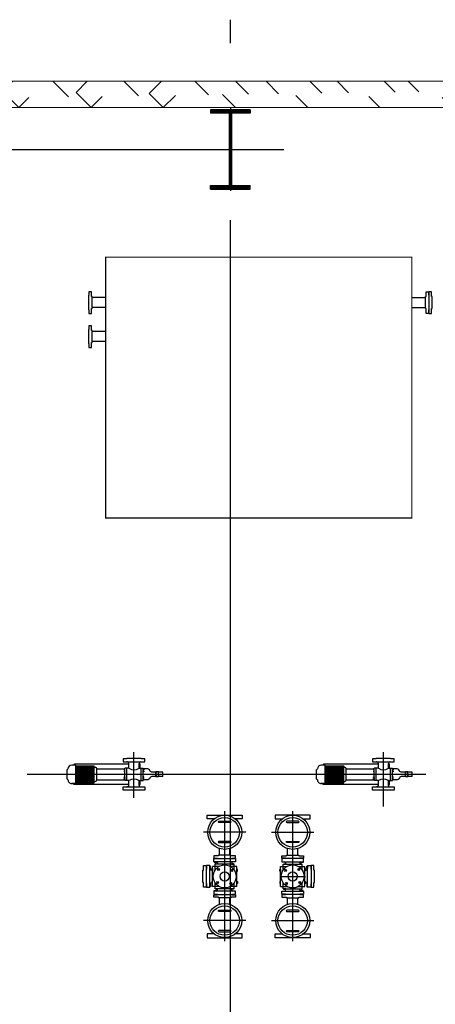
# Model space of a CAD drawing. Header units: inches. Extents: x -8998005 to 170525121, y -30058259 to 1575573.
# Tile 42 of 107: x -31603 to -27937, y 202979 to 211659. Entities that reach past the tile are written whole.
import ezdxf

# ---------------------------------------------------------------- set-up
doc = ezdxf.new("R2010")
doc.units = ezdxf.units.IN
doc.header["$LTSCALE"] = 5
doc.header["$MEASUREMENT"] = 0
doc.linetypes.add('CENTER2', pattern=[1.125, 0.75, -0.125, 0.125, -0.125])
for name, color, linetype in [('Aux_col', 1, 'Continuous'), ('B4CON', 5, 'Continuous'), ('CENTER', 8, 'Continuous'), ('EQP', 7, 'Continuous'), ('EQP0', 1, 'Continuous'), ('GRID', 1, 'CENTER2'), ('HATCH', 8, 'Continuous')]:
    doc.layers.add(name, color=color, linetype=linetype)
doc.layers.add('wall', color=11, linetype='Continuous', lineweight=18)

# ---------------------------------------------------------------- blocks, each defined once
blk = doc.blocks.new('A$C6C245FD4')
at = {"layer": 'Aux_col'}
h = blk.add_hatch(dxfattribs=at)
h.set_pattern_fill('ANSI31', color=256, scale=25, style=0)
h.set_pattern_definition([(45, (-182049.045715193, -28682.87679554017), (-2.209708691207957, 2.209708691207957), [])])
h.paths.add_polyline_path([(-22.00757244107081, 317.9999999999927), (-22.00757244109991, 349.9999999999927), (-197.0075724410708, 349.9999999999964), (-197.0075724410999, 317.9999999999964)])
h.paths.add_polyline_path([(152.9924275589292, 317.9999999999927), (152.9924275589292, 349.9999999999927), (-22.00757244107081, 349.9999999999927), (-22.00757244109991, 317.9999999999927)])
h.paths.add_polyline_path([(-22.00757244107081, -350.0000000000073), (-22.00757244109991, -318.0000000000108), (-197.0075724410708, -318.0000000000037), (-197.0075724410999, -350.0000000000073)])
h.paths.add_polyline_path([(152.9924275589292, -350), (152.9924275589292, -318.0000000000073), (-22.00757244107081, -318.0000000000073), (-22.00757244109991, -350.0000000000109)])
h.paths.add_polyline_path([(-22.00757244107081, -318.0000000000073), (-12.0075724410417, -318.0000000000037), (-12.00757244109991, 3.638e-12), (-22.00757244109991, 0)])
h.paths.add_polyline_path([(-32.00757244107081, -318.0000000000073), (-22.0075724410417, -318.0000000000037), (-22.00757244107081, 0), (-32.00757244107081, 0)])
h.paths.add_polyline_path([(-12.0075724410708, 317.9999999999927), (-22.0075724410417, 318), (-22.0075724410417, -3.638e-12), (-12.00757244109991, -7.276000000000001e-12)])
h.paths.add_polyline_path([(-32.0075724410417, -3.638e-12), (-22.00757244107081, 0), (-22.0075724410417, 317.9999999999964), (-32.0075724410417, 318)])
for p, q in [((152.9924275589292, 349.9999999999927), (-197.0075724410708, 349.9999999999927)), ((-197.0075724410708, 349.9999999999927), (-197.0075724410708, 317.9999999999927)), ((-22.00757244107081, -366.2037594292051), (-22.00757244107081, 366.2037594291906)), ((152.9924275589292, 349.9999999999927), (152.9924275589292, 317.9999999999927)), ((152.9924275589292, 317.9999999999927), (-197.0075724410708, 317.9999999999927)), ((-32.00757244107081, -318), (-32.00757244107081, 317.9999999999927)), ((-12.0075724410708, -318), (-12.0075724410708, 317.9999999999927)), ((0, 0), (-44.0151448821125, 0)), ((-197.0075724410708, -318.0000000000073), (152.9924275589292, -318.0000000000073)), ((-197.0075724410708, -350.0000000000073), (-197.0075724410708, -318.0000000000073)), ((152.9924275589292, -350.0000000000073), (152.9924275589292, -318.0000000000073)), ((-197.0075724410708, -350.0000000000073), (152.9924275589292, -350.0000000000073))]:
    blk.add_line(p, q, dxfattribs=at)
blk = doc.blocks.new('A$C393B500C')
at = {"layer": 'Aux_col', "rotation": 270}
blk.add_blockref('A$C6C245FD4', (0, -22.00757244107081), dxfattribs=at)
blk = doc.blocks.new('CLO - OUTSIDE')
at = {"layer": 'HATCH'}
h = blk.add_hatch(dxfattribs=at)
h.set_pattern_fill('ANSI32', color=256, scale=1200, style=0)
h.set_pattern_definition([(45, (1419471386.920258, 2000279962.707122), (-318.1980515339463, 318.1980515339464), []), (45, (1419471599.052292, 2000279962.707122), (-318.1980515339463, 318.1980515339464), [])])
edge = h.paths.add_edge_path()
edge.add_line((1419536637.934625, 2000372847.401154), (1419536637.934625, 2000356907.401098))
edge.add_line((1419536407.934625, 2000373077.401167), (1419536407.934625, 2000356677.401085))
at = {"layer": 'B4CON', "color": 1}
for p, q in [((1419542539.335213, 2000366443.416019), (1419542496.53619, 2000366443.416019)), ((1419542496.53619, 2000366443.416019), (1419542496.53619, 2000366421.265981)), ((1419542537.213093, 2000366482.403624), (1419542498.658311, 2000366482.403624)), ((1419542498.658311, 2000366482.403624), (1419542498.658311, 2000366443.416019)), ((1419542517.935702, 2000366443.416019), (1419542539.335213, 2000366443.416019)), ((1419542537.213093, 2000366482.403624), (1419542537.213093, 2000366443.416019)), ((1419542407.935702, 2000366284.995864), (1419542407.935702, 2000366289.646101)), ((1419542464.253919, 2000366271.853623), (1419542421.077943, 2000366271.853623)), ((1419542464.253919, 2000366281.73507), (1419542425.024679, 2000366281.73507)), ((1419542425.024679, 2000366271.853623), (1419542425.024679, 2000366281.73507)), ((1419542571.617484, 2000366307.892857), (1419542464.253919, 2000366307.892857)), ((1419542464.253919, 2000366271.853623), (1419542464.253919, 2000366307.892857)), ((1419542466.493427, 2000366307.892857), (1419542464.253919, 2000366307.892857)), ((1419542571.617484, 2000366290.979802), (1419542464.253919, 2000366290.979802)), ((1419542569.377976, 2000366307.892857), (1419542571.617484, 2000366307.892857)), ((1419542571.617484, 2000366271.853623), (1419542571.617484, 2000366307.892857)), ((1419542607.144819, 2000366281.73507), (1419542571.617484, 2000366281.73507)), ((1419542614.793461, 2000366271.853623), (1419542571.617484, 2000366271.853623)), ((1419542607.144819, 2000366271.853623), (1419542607.144819, 2000366281.73507)), ((1419542627.935702, 2000366284.995864), (1419542627.935702, 2000366289.646101)), ((1419542407.935702, 2000366169.811382), (1419542407.935702, 2000366165.161146)), ((1419542464.253919, 2000366182.953623), (1419542421.077943, 2000366182.953623)), ((1419542425.024679, 2000365701.936509), (1419542425.024679, 2000366182.953623)), ((1419542464.253919, 2000366182.953623), (1419542464.253919, 2000366146.91439)), ((1419542571.617484, 2000366163.827445), (1419542464.253919, 2000366163.827445)), ((1419542571.617484, 2000366146.91439), (1419542464.253919, 2000366146.91439)), ((1419542466.493427, 2000366146.91439), (1419542464.253919, 2000366146.91439)), ((1419542469.904892, 2000365900.162825), (1419542469.904892, 2000366146.91439)), ((1419542565.966512, 2000365900.162825), (1419542565.966512, 2000366146.91439)), ((1419542569.377976, 2000366146.91439), (1419542571.617484, 2000366146.91439)), ((1419542614.793461, 2000366182.953623), (1419542571.617484, 2000366182.953623)), ((1419542571.617484, 2000366182.953623), (1419542571.617484, 2000366146.91439)), ((1419542607.144819, 2000366182.953623), (1419542607.144819, 2000365696.97435)), ((1419542627.935702, 2000366169.811382), (1419542627.935702, 2000366165.161146)), ((1419542442.737416, 2000365713.530919), (1419542442.737416, 2000365877.040288)), ((1419542593.133988, 2000365877.040288), (1419542442.737416, 2000365877.040288)), ((1419542453.133987, 2000365713.530919), (1419542453.133987, 2000365877.040288)), ((1419542455.521366, 2000365877.040288), (1419542455.521366, 2000365885.7793)), ((1419542463.133988, 2000365713.530919), (1419542463.133988, 2000365877.040288)), ((1419542565.966512, 2000365900.162825), (1419542469.904892, 2000365900.162825)), ((1419542473.133988, 2000365713.530919), (1419542473.133988, 2000365877.040288)), ((1419542483.133987, 2000365713.530919), (1419542483.133987, 2000365877.040288)), ((1419542493.133987, 2000365713.530919), (1419542493.133987, 2000365877.040288)), ((1419542503.133987, 2000365713.530919), (1419542503.133987, 2000365877.040288)), ((1419542513.133988, 2000365713.530919), (1419542513.133988, 2000365877.040288)), ((1419542523.133987, 2000365713.530919), (1419542523.133987, 2000365877.040288)), ((1419542533.133987, 2000365713.530919), (1419542533.133987, 2000365877.040288)), ((1419542543.133988, 2000365713.530919), (1419542543.133988, 2000365877.040288)), ((1419542553.133988, 2000365713.530919), (1419542553.133988, 2000365877.040288)), ((1419542563.133988, 2000365713.530919), (1419542563.133988, 2000365877.040288)), ((1419542573.133988, 2000365713.530919), (1419542573.133988, 2000365877.040288)), ((1419542580.350037, 2000365877.040288), (1419542580.350037, 2000365885.7793)), ((1419542583.133988, 2000365713.530919), (1419542583.133988, 2000365877.040288)), ((1419542593.133988, 2000365713.530919), (1419542593.133988, 2000365877.040288)), ((1419542598.738938, 2000365713.530919), (1419542437.132465, 2000365713.530919)), ((1419542437.132465, 2000365713.530919), (1419542437.132465, 2000365678.348221)), ((1419542598.738938, 2000365713.530919), (1419542598.738938, 2000365678.348221)), ((1419542437.132465, 2000365701.936509), (1419542425.024679, 2000365701.936509)), ((1419542474.809339, 2000365637.403623), (1419542474.809339, 2000365640.671347)), ((1419542561.062065, 2000365637.403623), (1419542474.809339, 2000365637.403623)), ((1419542561.062065, 2000365637.403623), (1419542561.062065, 2000365640.671347)), ((1419542607.144819, 2000365696.97435), (1419542598.738938, 2000365696.97435)), ((1419543322.43774, 2000365559.401123), (1419543322.43774, 2000365587.401123)), ((1419543322.43774, 2000365587.401123), (1419543354.43774, 2000365587.401123)), ((1419543513.43774, 2000365559.401123), (1419543322.43774, 2000365559.401123)), ((1419543506.387875, 2000365535.855729), (1419543329.487605, 2000365535.855729)), ((1419543329.487605, 2000365476.214684), (1419543329.487605, 2000365535.855729)), ((1419543332.366577, 2000365552.960547), (1419543332.366577, 2000365559.401123)), ((1419543344.351373, 2000365552.960547), (1419543344.351373, 2000365559.401123)), ((1419543348.861461, 2000365556.180836), (1419543350.428984, 2000365556.180836)), ((1419543351.309618, 2000365539.869211), (1419543351.309618, 2000365535.855729)), ((1419543354.43774, 2000365587.401123), (1419543354.43774, 2000365589.401123)), ((1419543354.43774, 2000365589.401123), (1419543481.43774, 2000365589.401123)), ((1419543360.388062, 2000365539.869211), (1419543360.388062, 2000365535.855729)), ((1419543361.60715, 2000365539.869211), (1419543361.60715, 2000365545.002669)), ((1419543467.097682, 2000365539.869211), (1419543467.097682, 2000365535.855729)), ((1419543474.268329, 2000365539.869211), (1419543474.268329, 2000365545.002669)), ((1419543476.176126, 2000365539.869211), (1419543476.176126, 2000365535.855729)), ((1419543481.43774, 2000365589.401123), (1419543481.43774, 2000365587.401123)), ((1419543481.43774, 2000365587.401123), (1419543513.43774, 2000365587.401123)), ((1419543487.014018, 2000365556.180836), (1419543485.446495, 2000365556.180836)), ((1419543487.014018, 2000365556.180836), (1419543485.446495, 2000365556.180836)), ((1419543491.524107, 2000365552.960547), (1419543491.524107, 2000365559.401123)), ((1419543503.508903, 2000365552.960547), (1419543503.508903, 2000365559.401123)), ((1419543506.387875, 2000365476.214684), (1419543506.387875, 2000365535.855729)), ((1419543513.43774, 2000365587.401123), (1419543513.43774, 2000365559.401123)), ((1419543228.93774, 2000365471.851123), (1419543172.200427, 2000365471.851123)), ((1419543260.93774, 2000365490.901123), (1419543258.93774, 2000365490.901123)), ((1419543258.93774, 2000365490.901123), (1419543258.93774, 2000365363.901123)), ((1419543288.93774, 2000365522.901123), (1419543260.93774, 2000365522.901123)), ((1419543260.93774, 2000365522.901123), (1419543260.93774, 2000365490.901123)), ((1419543288.93774, 2000365331.901123), (1419543288.93774, 2000365522.901123)), ((1419543288.93774, 2000365516.100358), (1419543295.378316, 2000365516.100358)), ((1419543288.93774, 2000365504.115562), (1419543295.378316, 2000365504.115562)), ((1419543296.656013, 2000365490.889552), (1419543305.711019, 2000365490.889552)), ((1419543305.711019, 2000365500.616593), (1419543309.7245, 2000365500.616593)), ((1419543305.711019, 2000365491.538149), (1419543309.7245, 2000365491.538149)), ((1419543309.7245, 2000365344.171622), (1419543309.7245, 2000365510.630625)), ((1419543360.674835, 2000365510.630625), (1419543309.7245, 2000365510.630625)), ((1419543526.150978, 2000365510.630625), (1419543475.200644, 2000365510.630625)), ((1419543526.150978, 2000365344.171622), (1419543526.150978, 2000365510.630625)), ((1419543530.16446, 2000365500.616593), (1419543526.150978, 2000365500.616593)), ((1419543530.16446, 2000365491.538149), (1419543526.150978, 2000365491.538149)), ((1419543539.219466, 2000365490.889552), (1419543530.16446, 2000365490.889552)), ((1419543546.93774, 2000365516.100358), (1419543540.497164, 2000365516.100358)), ((1419543546.93774, 2000365504.115562), (1419543540.497164, 2000365504.115562)), ((1419543546.93774, 2000365331.901123), (1419543546.93774, 2000365522.901123)), ((1419543546.93774, 2000365522.901123), (1419543574.93774, 2000365522.901123)), ((1419543574.93774, 2000365522.901123), (1419543574.93774, 2000365490.901123)), ((1419543574.93774, 2000365490.901123), (1419543576.93774, 2000365490.901123)), ((1419543576.93774, 2000365490.901123), (1419543576.93774, 2000365363.901123)), ((1419543663.675053, 2000365471.851123), (1419543606.93774, 2000365471.851123)), ((1419543228.93774, 2000365382.951124), (1419543172.200427, 2000365382.951124)), ((1419543258.93774, 2000365363.901123), (1419543260.93774, 2000365363.901123)), ((1419543260.93774, 2000365363.901123), (1419543260.93774, 2000365331.901123)), ((1419543296.656013, 2000365363.912695), (1419543305.711019, 2000365363.912695)), ((1419543305.711019, 2000365363.264098), (1419543309.7245, 2000365363.264098)), ((1419543329.487605, 2000365318.946518), (1419543329.487605, 2000365378.587563)), ((1419543530.16446, 2000365363.264098), (1419543526.150978, 2000365363.264098)), ((1419543539.219466, 2000365363.912695), (1419543530.16446, 2000365363.912695)), ((1419543576.93774, 2000365363.901123), (1419543574.93774, 2000365363.901123)), ((1419543574.93774, 2000365363.901123), (1419543574.93774, 2000365331.901123)), ((1419543663.675053, 2000365382.951124), (1419543606.93774, 2000365382.951124)), ((1419543260.93774, 2000365331.901123), (1419543288.93774, 2000365331.901123)), ((1419543305.711019, 2000365354.185653), (1419543309.7245, 2000365354.185653)), ((1419543360.674835, 2000365344.171622), (1419543309.7245, 2000365344.171622)), ((1419543506.387875, 2000365318.946518), (1419543329.487605, 2000365318.946518)), ((1419543359.699353, 2000365314.933037), (1419543359.699353, 2000365318.946518)), ((1419543368.777798, 2000365314.933037), (1419543368.777798, 2000365318.946518)), ((1419543467.097682, 2000365314.933037), (1419543467.097682, 2000365318.946518)), ((1419543526.150978, 2000365344.171622), (1419543475.200644, 2000365344.171622)), ((1419543476.176126, 2000365314.933037), (1419543476.176126, 2000365318.946518)), ((1419543530.16446, 2000365354.185653), (1419543526.150978, 2000365354.185653)), ((1419543574.93774, 2000365331.901123), (1419543546.93774, 2000365331.901123)), ((1419543260.93774, 2000364890.913624), (1419543260.93774, 2000364922.913623)), ((1419543260.93774, 2000364922.913623), (1419543288.93774, 2000364922.913623)), ((1419543288.93774, 2000364922.913623), (1419543288.93774, 2000364731.913624)), ((1419543506.387875, 2000364935.868228), (1419543329.487605, 2000364935.868228)), ((1419543329.487605, 2000364935.868228), (1419543329.487605, 2000364876.227186)), ((1419543359.699353, 2000364939.88171), (1419543359.699353, 2000364935.868228)), ((1419543368.777798, 2000364939.88171), (1419543368.777798, 2000364935.868228)), ((1419543467.097682, 2000364939.88171), (1419543467.097682, 2000364935.868228)), ((1419543476.176126, 2000364939.88171), (1419543476.176126, 2000364935.868228)), ((1419543506.387875, 2000364935.868228), (1419543506.387875, 2000364876.227186)), ((1419543546.93774, 2000364922.913623), (1419543546.93774, 2000364731.913624)), ((1419543574.93774, 2000364922.913623), (1419543546.93774, 2000364922.913623)), ((1419543574.93774, 2000364890.913624), (1419543574.93774, 2000364922.913623)), ((1419543228.93774, 2000364871.863624), (1419543172.200427, 2000364871.863624)), ((1419543258.93774, 2000364763.913623), (1419543258.93774, 2000364890.913624)), ((1419543258.93774, 2000364890.913624), (1419543260.93774, 2000364890.913624)), ((1419543296.656013, 2000364890.902051), (1419543305.711019, 2000364890.902051)), ((1419543305.711019, 2000364900.629094), (1419543309.7245, 2000364900.629094)), ((1419543305.711019, 2000364891.55065), (1419543309.7245, 2000364891.55065)), ((1419543309.7245, 2000364910.643125), (1419543309.7245, 2000364744.184122)), ((1419543360.674835, 2000364910.643125), (1419543309.7245, 2000364910.643125)), ((1419543526.150978, 2000364910.643125), (1419543475.200644, 2000364910.643125)), ((1419543526.150978, 2000364910.643125), (1419543526.150978, 2000364744.184122)), ((1419543530.16446, 2000364900.629094), (1419543526.150978, 2000364900.629094)), ((1419543530.16446, 2000364891.55065), (1419543526.150978, 2000364891.55065)), ((1419543539.219466, 2000364890.902051), (1419543530.16446, 2000364890.902051)), ((1419543576.93774, 2000364890.913624), (1419543574.93774, 2000364890.913624)), ((1419543576.93774, 2000364763.913623), (1419543576.93774, 2000364890.913624)), ((1419543663.675053, 2000364871.863624), (1419543606.93774, 2000364871.863624)), ((1419543228.93774, 2000364782.963623), (1419543172.200427, 2000364782.963623)), ((1419543260.93774, 2000364763.913623), (1419543258.93774, 2000364763.913623)), ((1419543260.93774, 2000364731.913624), (1419543260.93774, 2000364763.913623)), ((1419543288.93774, 2000364750.699185), (1419543295.378316, 2000364750.699185)), ((1419543296.656013, 2000364763.925195), (1419543305.711019, 2000364763.925195)), ((1419543305.711019, 2000364763.276598), (1419543309.7245, 2000364763.276598)), ((1419543305.711019, 2000364754.198153), (1419543309.7245, 2000364754.198153)), ((1419543329.487605, 2000364778.600062), (1419543329.487605, 2000364718.959018)), ((1419543506.387875, 2000364778.600062), (1419543506.387875, 2000364718.959018)), ((1419543530.16446, 2000364763.276598), (1419543526.150978, 2000364763.276598)), ((1419543530.16446, 2000364754.198153), (1419543526.150978, 2000364754.198153)), ((1419543539.219466, 2000364763.925195), (1419543530.16446, 2000364763.925195)), ((1419543546.93774, 2000364750.699185), (1419543540.497164, 2000364750.699185)), ((1419543574.93774, 2000364731.913624), (1419543574.93774, 2000364763.913623)), ((1419543574.93774, 2000364763.913623), (1419543576.93774, 2000364763.913623)), ((1419543663.675053, 2000364782.963623), (1419543606.93774, 2000364782.963623)), ((1419543288.93774, 2000364731.913624), (1419543260.93774, 2000364731.913624)), ((1419543288.93774, 2000364738.714389), (1419543295.378316, 2000364738.714389)), ((1419543360.674835, 2000364744.184122), (1419543309.7245, 2000364744.184122)), ((1419543513.43774, 2000364695.413623), (1419543322.43774, 2000364695.413623)), ((1419543322.43774, 2000364695.413623), (1419543322.43774, 2000364667.413624)), ((1419543322.43774, 2000364667.413624), (1419543354.43774, 2000364667.413624)), ((1419543506.387875, 2000364718.959018), (1419543329.487605, 2000364718.959018)), ((1419543332.366577, 2000364701.854199), (1419543332.366577, 2000364695.413623)), ((1419543344.351373, 2000364701.854199), (1419543344.351373, 2000364695.413623)), ((1419543348.861461, 2000364698.633911), (1419543350.428984, 2000364698.633911)), ((1419543351.309618, 2000364714.945537), (1419543351.309618, 2000364718.959018)), ((1419543354.43774, 2000364667.413624), (1419543354.43774, 2000364665.413624)), ((1419543354.43774, 2000364665.413624), (1419543481.43774, 2000364665.413624)), ((1419543360.388062, 2000364714.945537), (1419543360.388062, 2000364718.959018)), ((1419543361.60715, 2000364714.945537), (1419543361.60715, 2000364709.812078)), ((1419543467.097682, 2000364714.945537), (1419543467.097682, 2000364718.959018)), ((1419543474.268329, 2000364714.945537), (1419543474.268329, 2000364709.812078)), ((1419543526.150978, 2000364744.184122), (1419543475.200644, 2000364744.184122)), ((1419543476.176126, 2000364714.945537), (1419543476.176126, 2000364718.959018)), ((1419543481.43774, 2000364665.413624), (1419543481.43774, 2000364667.413624)), ((1419543481.43774, 2000364667.413624), (1419543513.43774, 2000364667.413624)), ((1419543487.014018, 2000364698.633911), (1419543485.446495, 2000364698.633911)), ((1419543487.014018, 2000364698.633911), (1419543485.446495, 2000364698.633911)), ((1419543491.524107, 2000364701.854199), (1419543491.524107, 2000364695.413623)), ((1419543503.508903, 2000364701.854199), (1419543503.508903, 2000364695.413623)), ((1419543513.43774, 2000364667.413624), (1419543513.43774, 2000364695.413623)), ((1419543546.93774, 2000364738.714389), (1419543540.497164, 2000364738.714389)), ((1419543546.93774, 2000364731.913624), (1419543574.93774, 2000364731.913624)), ((1419542539.335213, 2000364243.413519), (1419542496.53619, 2000364243.413519)), ((1419542496.53619, 2000364243.413519), (1419542496.53619, 2000364221.263481)), ((1419542537.213093, 2000364282.401124), (1419542498.658311, 2000364282.401124)), ((1419542498.658311, 2000364282.401124), (1419542498.658311, 2000364243.413519)), ((1419542517.935702, 2000364243.413519), (1419542539.335213, 2000364243.413519)), ((1419542537.213093, 2000364282.401124), (1419542537.213093, 2000364243.413519)), ((1419542407.935702, 2000364084.993364), (1419542407.935702, 2000364089.643601)), ((1419542464.253919, 2000364071.851123), (1419542421.077943, 2000364071.851123)), ((1419542464.253919, 2000364081.73257), (1419542425.024679, 2000364081.73257)), ((1419542425.024679, 2000364071.851123), (1419542425.024679, 2000364081.73257)), ((1419542571.617484, 2000364107.890357), (1419542464.253919, 2000364107.890357)), ((1419542464.253919, 2000364071.851123), (1419542464.253919, 2000364107.890357)), ((1419542466.493427, 2000364107.890357), (1419542464.253919, 2000364107.890357)), ((1419542571.617484, 2000364090.977302), (1419542464.253919, 2000364090.977302)), ((1419542569.377976, 2000364107.890357), (1419542571.617484, 2000364107.890357)), ((1419542571.617484, 2000364071.851123), (1419542571.617484, 2000364107.890357)), ((1419542607.144819, 2000364081.73257), (1419542571.617484, 2000364081.73257)), ((1419542614.793461, 2000364071.851123), (1419542571.617484, 2000364071.851123)), ((1419542607.144819, 2000364071.851123), (1419542607.144819, 2000364081.73257)), ((1419542627.935702, 2000364084.993364), (1419542627.935702, 2000364089.643601)), ((1419542407.935702, 2000363969.808883), (1419542407.935702, 2000363965.158646)), ((1419542464.253919, 2000363982.951124), (1419542421.077943, 2000363982.951124)), ((1419542425.024679, 2000363501.934009), (1419542425.024679, 2000363982.951124)), ((1419542464.253919, 2000363982.951124), (1419542464.253919, 2000363946.91189)), ((1419542614.793461, 2000363982.951124), (1419542571.617484, 2000363982.951124)), ((1419542571.617484, 2000363982.951124), (1419542571.617484, 2000363946.91189)), ((1419542607.144819, 2000363982.951124), (1419542607.144819, 2000363496.97185)), ((1419542627.935702, 2000363969.808883), (1419542627.935702, 2000363965.158646)), ((1419542571.617484, 2000363963.824945), (1419542464.253919, 2000363963.824945)), ((1419542571.617484, 2000363946.91189), (1419542464.253919, 2000363946.91189)), ((1419542466.493427, 2000363946.91189), (1419542464.253919, 2000363946.91189)), ((1419542469.904892, 2000363700.160325), (1419542469.904892, 2000363946.91189)), ((1419542565.966512, 2000363700.160325), (1419542565.966512, 2000363946.91189)), ((1419542569.377976, 2000363946.91189), (1419542571.617484, 2000363946.91189)), ((1419542442.737416, 2000363513.528419), (1419542442.737416, 2000363677.037788)), ((1419542593.133988, 2000363677.037788), (1419542442.737416, 2000363677.037788)), ((1419542453.133987, 2000363513.528419), (1419542453.133987, 2000363677.037788)), ((1419542455.521366, 2000363677.037788), (1419542455.521366, 2000363685.776799)), ((1419542463.133988, 2000363513.528419), (1419542463.133988, 2000363677.037788)), ((1419542565.966512, 2000363700.160325), (1419542469.904892, 2000363700.160325)), ((1419542473.133988, 2000363513.528419), (1419542473.133988, 2000363677.037788)), ((1419542483.133987, 2000363513.528419), (1419542483.133987, 2000363677.037788)), ((1419542493.133987, 2000363513.528419), (1419542493.133987, 2000363677.037788)), ((1419542503.133987, 2000363513.528419), (1419542503.133987, 2000363677.037788)), ((1419542513.133988, 2000363513.528419), (1419542513.133988, 2000363677.037788)), ((1419542523.133987, 2000363513.528419), (1419542523.133987, 2000363677.037788)), ((1419542533.133987, 2000363513.528419), (1419542533.133987, 2000363677.037788)), ((1419542543.133988, 2000363513.528419), (1419542543.133988, 2000363677.037788)), ((1419542553.133988, 2000363513.528419), (1419542553.133988, 2000363677.037788)), ((1419542563.133988, 2000363513.528419), (1419542563.133988, 2000363677.037788)), ((1419542573.133988, 2000363513.528419), (1419542573.133988, 2000363677.037788)), ((1419542580.350037, 2000363677.037788), (1419542580.350037, 2000363685.776799)), ((1419542583.133988, 2000363513.528419), (1419542583.133988, 2000363677.037788)), ((1419542593.133988, 2000363513.528419), (1419542593.133988, 2000363677.037788)), ((1419542437.132465, 2000363501.934009), (1419542425.024679, 2000363501.934009)), ((1419542598.738938, 2000363513.528419), (1419542437.132465, 2000363513.528419)), ((1419542437.132465, 2000363513.528419), (1419542437.132465, 2000363478.345721)), ((1419542598.738938, 2000363513.528419), (1419542598.738938, 2000363478.345721)), ((1419542607.144819, 2000363496.97185), (1419542598.738938, 2000363496.97185)), ((1419542474.809339, 2000363437.401123), (1419542474.809339, 2000363440.668847)), ((1419542561.062065, 2000363437.401123), (1419542474.809339, 2000363437.401123)), ((1419542561.062065, 2000363437.401123), (1419542561.062065, 2000363440.668847))]:
    blk.add_line(p, q, dxfattribs=at)
for points in [[(1419542498.658311, 2000366421.265981), (1419542498.658311, 2000366391.410512, -0.2567419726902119), (1419542487.18273, 2000366368.087718, 0.3672085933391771), (1419542468.732935, 2000366338.934361), (1419542468.732935, 2000366310.132365)], [(1419542517.935702, 2000366424.715037, 0.3223490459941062), (1419542539.335213, 2000366424.715037)], [(1419542537.213093, 2000366421.265981), (1419542537.213093, 2000366391.410512, 0.2567419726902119), (1419542548.688673, 2000366368.087718, -0.3672085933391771), (1419542567.138468, 2000366338.934361), (1419542567.138468, 2000366310.132365)], [(1419542498.658311, 2000364221.263481), (1419542498.658311, 2000364191.408012, -0.2567419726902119), (1419542487.18273, 2000364168.085217, 0.3672085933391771), (1419542468.732935, 2000364138.931861), (1419542468.732935, 2000364110.129865)], [(1419542517.935702, 2000364224.712537, 0.3223490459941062), (1419542539.335213, 2000364224.712537)], [(1419542537.213093, 2000364221.263481), (1419542537.213093, 2000364191.408012, 0.2567419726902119), (1419542548.688673, 2000364168.085217, -0.3672085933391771), (1419542567.138468, 2000364138.931861), (1419542567.138468, 2000364110.129865)]]:
    blk.add_lwpolyline(points, format="xyb", dxfattribs=at)
for points in [[(1419542539.335213, 2000366443.416019), (1419542539.335213, 2000366421.265981), (1419542539.335213, 2000366421.265981), (1419542496.53619, 2000366421.265981)], [(1419543471.93774, 2000365613.401124), (1419543471.93774, 2000365619.401124), (1419543363.93774, 2000365619.401124), (1419543363.93774, 2000365613.401124), (1419543322.43774, 2000365613.401124), (1419543322.43774, 2000365591.401124), (1419543354.43774, 2000365591.401124), (1419543354.43774, 2000365589.401123), (1419543481.43774, 2000365589.401123), (1419543481.43774, 2000365591.401124), (1419543513.43774, 2000365591.401124), (1419543513.43774, 2000365613.401124), (1419543471.93774, 2000365613.401124)], [(1419542911.281982, 2000365520.444783), (1419542911.281982, 2000365582.401123), (1419542877.93774, 2000365582.401123), (1419542877.93774, 2000365272.401123), (1419542911.281982, 2000365272.401123), (1419542911.281982, 2000365334.357464)], [(1419543924.593497, 2000365520.444783), (1419543924.593497, 2000365582.401123), (1419543957.937739, 2000365582.401123), (1419543957.937739, 2000365272.401123), (1419543924.593497, 2000365272.401123), (1419543924.593497, 2000365334.357464)], [(1419543234.93774, 2000365373.401123), (1419543228.93774, 2000365373.401123), (1419543228.93774, 2000365481.401123), (1419543234.93774, 2000365481.401123), (1419543234.93774, 2000365522.901123), (1419543256.93774, 2000365522.901123), (1419543256.93774, 2000365490.901123), (1419543258.93774, 2000365490.901123), (1419543258.93774, 2000365363.901123), (1419543256.93774, 2000365363.901123), (1419543256.93774, 2000365331.901123), (1419543234.93774, 2000365331.901123), (1419543234.93774, 2000365373.401123)], [(1419543600.93774, 2000365373.401123), (1419543606.93774, 2000365373.401123), (1419543606.93774, 2000365481.401123), (1419543600.93774, 2000365481.401123), (1419543600.93774, 2000365522.901123), (1419543578.93774, 2000365522.901123), (1419543578.93774, 2000365490.901123), (1419543576.93774, 2000365490.901123), (1419543576.93774, 2000365363.901123), (1419543578.93774, 2000365363.901123), (1419543578.93774, 2000365331.901123), (1419543600.93774, 2000365331.901123), (1419543600.93774, 2000365373.401123)], [(1419542911.281982, 2000364734.369964), (1419542911.281982, 2000364672.413624), (1419542877.93774, 2000364672.413624), (1419542877.93774, 2000364982.413623), (1419542911.281982, 2000364982.413623), (1419542911.281982, 2000364920.457283)], [(1419543234.93774, 2000364881.413624), (1419543228.93774, 2000364881.413624), (1419543228.93774, 2000364773.413624), (1419543234.93774, 2000364773.413624), (1419543234.93774, 2000364731.913624), (1419543256.93774, 2000364731.913624), (1419543256.93774, 2000364763.913623), (1419543258.93774, 2000364763.913623), (1419543258.93774, 2000364890.913624), (1419543256.93774, 2000364890.913624), (1419543256.93774, 2000364922.913623), (1419543234.93774, 2000364922.913623), (1419543234.93774, 2000364881.413624)], [(1419543600.93774, 2000364881.413624), (1419543606.93774, 2000364881.413624), (1419543606.93774, 2000364773.413624), (1419543600.93774, 2000364773.413624), (1419543600.93774, 2000364731.913624), (1419543578.93774, 2000364731.913624), (1419543578.93774, 2000364763.913623), (1419543576.93774, 2000364763.913623), (1419543576.93774, 2000364890.913624), (1419543578.93774, 2000364890.913624), (1419543578.93774, 2000364922.913623), (1419543600.93774, 2000364922.913623), (1419543600.93774, 2000364881.413624)], [(1419543924.593497, 2000364734.369964), (1419543924.593497, 2000364672.413624), (1419543957.937739, 2000364672.413624), (1419543957.937739, 2000364982.413623), (1419543924.593497, 2000364982.413623), (1419543924.593497, 2000364920.457283)], [(1419543471.93774, 2000364641.413623), (1419543471.93774, 2000364635.413623), (1419543363.93774, 2000364635.413623), (1419543363.93774, 2000364641.413623), (1419543322.43774, 2000364641.413623), (1419543322.43774, 2000364663.413623), (1419543354.43774, 2000364663.413623), (1419543354.43774, 2000364665.413624), (1419543481.43774, 2000364665.413624), (1419543481.43774, 2000364663.413623), (1419543513.43774, 2000364663.413623), (1419543513.43774, 2000364641.413623), (1419543471.93774, 2000364641.413623)], [(1419542539.335213, 2000364243.413519), (1419542539.335213, 2000364221.263481), (1419542539.335213, 2000364221.263481), (1419542496.53619, 2000364221.263481)]]:
    blk.add_lwpolyline(points, dxfattribs=at)
for points in [[(1419542379.935702, 2000366290.903623), (1419542377.935702, 2000366290.903623), (1419542377.935702, 2000366163.903624), (1419542379.935702, 2000366163.903624), (1419542379.935702, 2000366131.903623), (1419542407.935702, 2000366131.903623), (1419542407.935702, 2000366322.903623), (1419542379.935702, 2000366322.903623)], [(1419542475.097171, 2000366307.892857), (1419542475.097171, 2000366313.762915), (1419542481.757792, 2000366313.762915), (1419542481.757792, 2000366307.892857)], [(1419542490.083494, 2000366307.892857), (1419542490.083494, 2000366313.762915), (1419542496.744115, 2000366313.762915), (1419542496.744115, 2000366307.892857)], [(1419542545.78791, 2000366307.892857), (1419542545.78791, 2000366313.762915), (1419542539.127288, 2000366313.762915), (1419542539.127288, 2000366307.892857)], [(1419542560.774233, 2000366307.892857), (1419542560.774233, 2000366313.762915), (1419542554.113612, 2000366313.762915), (1419542554.113612, 2000366307.892857)], [(1419542655.935702, 2000366290.903623), (1419542657.935702, 2000366290.903623), (1419542657.935702, 2000366163.903624), (1419542655.935702, 2000366163.903624), (1419542655.935702, 2000366131.903623), (1419542627.935702, 2000366131.903623), (1419542627.935702, 2000366322.903623), (1419542655.935702, 2000366322.903623)], [(1419542475.097171, 2000366146.91439), (1419542475.097171, 2000366141.044332), (1419542481.757792, 2000366141.044332), (1419542481.757792, 2000366146.91439)], [(1419542490.083494, 2000366146.91439), (1419542490.083494, 2000366141.044332), (1419542496.744115, 2000366141.044332), (1419542496.744115, 2000366146.91439)], [(1419542545.78791, 2000366146.91439), (1419542545.78791, 2000366141.044332), (1419542539.127288, 2000366141.044332), (1419542539.127288, 2000366146.91439)], [(1419542560.774233, 2000366146.91439), (1419542560.774233, 2000366141.044332), (1419542554.113612, 2000366141.044332), (1419542554.113612, 2000366146.91439)], [(1419542593.133988, 2000365805.188051), (1419542593.133988, 2000365785.383156), (1419542595.667162, 2000365785.383156), (1419542595.667162, 2000365805.188051)], [(1419542602.495235, 2000365689.509054), (1419542602.495235, 2000365684.575134), (1419542598.738938, 2000365684.575134), (1419542598.738938, 2000365689.509054)], [(1419543327.856487, 2000365552.960547), (1419543327.856487, 2000365559.401123), (1419543348.861461, 2000365559.401123), (1419543348.861461, 2000365552.960547)], [(1419543364.366804, 2000365535.855729), (1419543364.366804, 2000365539.869211), (1419543347.330877, 2000365539.869211), (1419543347.330877, 2000365535.855729)], [(1419543463.11894, 2000365535.855729), (1419543463.11894, 2000365539.869211), (1419543480.154868, 2000365539.869211), (1419543480.154868, 2000365535.855729)], [(1419543508.018992, 2000365552.960547), (1419543508.018992, 2000365559.401123), (1419543487.014018, 2000365559.401123), (1419543487.014018, 2000365552.960547)], [(1419543288.93774, 2000365520.610447), (1419543295.378316, 2000365520.610447), (1419543295.378316, 2000365499.605473), (1419543288.93774, 2000365499.605473)], [(1419543309.7245, 2000365504.595335), (1419543305.711019, 2000365504.595335), (1419543305.711019, 2000365487.559408), (1419543309.7245, 2000365487.559408)], [(1419543526.150978, 2000365504.595335), (1419543530.16446, 2000365504.595335), (1419543530.16446, 2000365487.559408), (1419543526.150978, 2000365487.559408)], [(1419543546.93774, 2000365520.610447), (1419543540.497164, 2000365520.610447), (1419543540.497164, 2000365499.605473), (1419543546.93774, 2000365499.605473)], [(1419543309.7245, 2000365350.206912), (1419543305.711019, 2000365350.206912), (1419543305.711019, 2000365367.242839), (1419543309.7245, 2000365367.242839)], [(1419543526.150978, 2000365350.206912), (1419543530.16446, 2000365350.206912), (1419543530.16446, 2000365367.242839), (1419543526.150978, 2000365367.242839)], [(1419543372.756539, 2000365318.946518), (1419543372.756539, 2000365314.933037), (1419543355.720612, 2000365314.933037), (1419543355.720612, 2000365318.946518)], [(1419543463.11894, 2000365318.946518), (1419543463.11894, 2000365314.933037), (1419543480.154868, 2000365314.933037), (1419543480.154868, 2000365318.946518)], [(1419543372.756539, 2000364935.868228), (1419543372.756539, 2000364939.88171), (1419543355.720612, 2000364939.88171), (1419543355.720612, 2000364935.868228)], [(1419543463.11894, 2000364935.868228), (1419543463.11894, 2000364939.88171), (1419543480.154868, 2000364939.88171), (1419543480.154868, 2000364935.868228)], [(1419543309.7245, 2000364904.607835), (1419543305.711019, 2000364904.607835), (1419543305.711019, 2000364887.571908), (1419543309.7245, 2000364887.571908)], [(1419543526.150978, 2000364904.607835), (1419543530.16446, 2000364904.607835), (1419543530.16446, 2000364887.571908), (1419543526.150978, 2000364887.571908)], [(1419543288.93774, 2000364734.2043), (1419543295.378316, 2000364734.2043), (1419543295.378316, 2000364755.209274), (1419543288.93774, 2000364755.209274)], [(1419543309.7245, 2000364750.219412), (1419543305.711019, 2000364750.219412), (1419543305.711019, 2000364767.255339), (1419543309.7245, 2000364767.255339)], [(1419543526.150978, 2000364750.219412), (1419543530.16446, 2000364750.219412), (1419543530.16446, 2000364767.255339), (1419543526.150978, 2000364767.255339)], [(1419543546.93774, 2000364734.2043), (1419543540.497164, 2000364734.2043), (1419543540.497164, 2000364755.209274), (1419543546.93774, 2000364755.209274)], [(1419543327.856487, 2000364701.854199), (1419543327.856487, 2000364695.413623), (1419543348.861461, 2000364695.413623), (1419543348.861461, 2000364701.854199)], [(1419543364.366804, 2000364718.959018), (1419543364.366804, 2000364714.945537), (1419543347.330877, 2000364714.945537), (1419543347.330877, 2000364718.959018)], [(1419543463.11894, 2000364718.959018), (1419543463.11894, 2000364714.945537), (1419543480.154868, 2000364714.945537), (1419543480.154868, 2000364718.959018)], [(1419543508.018992, 2000364701.854199), (1419543508.018992, 2000364695.413623), (1419543487.014018, 2000364695.413623), (1419543487.014018, 2000364701.854199)], [(1419542379.935702, 2000364090.901124), (1419542377.935702, 2000364090.901124), (1419542377.935702, 2000363963.901123), (1419542379.935702, 2000363963.901123), (1419542379.935702, 2000363931.901123), (1419542407.935702, 2000363931.901123), (1419542407.935702, 2000364122.901123), (1419542379.935702, 2000364122.901123)], [(1419542475.097171, 2000364107.890357), (1419542475.097171, 2000364113.760415), (1419542481.757792, 2000364113.760415), (1419542481.757792, 2000364107.890357)], [(1419542490.083494, 2000364107.890357), (1419542490.083494, 2000364113.760415), (1419542496.744115, 2000364113.760415), (1419542496.744115, 2000364107.890357)], [(1419542545.78791, 2000364107.890357), (1419542545.78791, 2000364113.760415), (1419542539.127288, 2000364113.760415), (1419542539.127288, 2000364107.890357)], [(1419542560.774233, 2000364107.890357), (1419542560.774233, 2000364113.760415), (1419542554.113612, 2000364113.760415), (1419542554.113612, 2000364107.890357)], [(1419542655.935702, 2000364090.901124), (1419542657.935702, 2000364090.901124), (1419542657.935702, 2000363963.901123), (1419542655.935702, 2000363963.901123), (1419542655.935702, 2000363931.901123), (1419542627.935702, 2000363931.901123), (1419542627.935702, 2000364122.901123), (1419542655.935702, 2000364122.901123)], [(1419542475.097171, 2000363946.91189), (1419542475.097171, 2000363941.041832), (1419542481.757792, 2000363941.041832), (1419542481.757792, 2000363946.91189)], [(1419542490.083494, 2000363946.91189), (1419542490.083494, 2000363941.041832), (1419542496.744115, 2000363941.041832), (1419542496.744115, 2000363946.91189)], [(1419542545.78791, 2000363946.91189), (1419542545.78791, 2000363941.041832), (1419542539.127288, 2000363941.041832), (1419542539.127288, 2000363946.91189)], [(1419542560.774233, 2000363946.91189), (1419542560.774233, 2000363941.041832), (1419542554.113612, 2000363941.041832), (1419542554.113612, 2000363946.91189)], [(1419542593.133988, 2000363605.185551), (1419542593.133988, 2000363585.380656), (1419542595.667162, 2000363585.380656), (1419542595.667162, 2000363605.185551)], [(1419542602.495235, 2000363489.506554), (1419542602.495235, 2000363484.572634), (1419542598.738938, 2000363484.572634), (1419542598.738938, 2000363489.506554)]]:
    blk.add_lwpolyline(points, close=True, dxfattribs=at)
for points in [[(1419542941.563791, 2000365478.981454, 0.9999999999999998), (1419542930.696505, 2000365478.981454), (1419542930.696505, 2000365375.820793, 0.9999999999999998), (1419542941.563791, 2000365375.820793)], [(1419543108.504097, 2000365478.981454, -0.9999999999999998), (1419543119.371383, 2000365478.981454), (1419543119.371383, 2000365375.820793, -0.9999999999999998), (1419543108.504097, 2000365375.820793)], [(1419543727.371382, 2000365478.981454, 0.9999999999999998), (1419543716.504097, 2000365478.981454), (1419543716.504097, 2000365375.820793, 0.9999999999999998), (1419543727.371382, 2000365375.820793)], [(1419543894.311688, 2000365478.981454, -0.9999999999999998), (1419543905.178974, 2000365478.981454), (1419543905.178974, 2000365375.820793, -0.9999999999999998), (1419543894.311688, 2000365375.820793)], [(1419542941.563791, 2000364775.833292, -0.9999999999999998), (1419542930.696505, 2000364775.833292), (1419542930.696505, 2000364878.993954, -0.9999999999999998), (1419542941.563791, 2000364878.993954)], [(1419543108.504097, 2000364775.833292, 0.9999999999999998), (1419543119.371383, 2000364775.833292), (1419543119.371383, 2000364878.993954, 0.9999999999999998), (1419543108.504097, 2000364878.993954)], [(1419543727.371382, 2000364775.833292, -0.9999999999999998), (1419543716.504097, 2000364775.833292), (1419543716.504097, 2000364878.993954, -0.9999999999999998), (1419543727.371382, 2000364878.993954)], [(1419543894.311688, 2000364775.833292, 0.9999999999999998), (1419543905.178974, 2000364775.833292), (1419543905.178974, 2000364878.993954, 0.9999999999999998), (1419543894.311688, 2000364878.993954)]]:
    blk.add_lwpolyline(points, format="xyb", close=True, dxfattribs=at)
for centre, radius in [((1419543028.93774, 2000365427.401123), 150), ((1419543806.93774, 2000365427.401123), 150), ((1419543417.93774, 2000365427.401123), 101.0256904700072), ((1419543355.84884, 2000365481.100288), 7.541982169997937), ((1419543417.93774, 2000365427.401123), 41.09084925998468), ((1419543471.636904, 2000365489.490024), 7.541982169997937), ((1419543364.238576, 2000365365.312224), 7.541982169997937), ((1419543480.026639, 2000365373.701959), 7.541982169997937), ((1419543028.93774, 2000364827.413623), 150), ((1419543417.93774, 2000364827.413623), 101.0256904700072), ((1419543806.93774, 2000364827.413623), 150), ((1419543364.238576, 2000364889.502523), 7.541982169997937), ((1419543417.93774, 2000364827.413623), 41.09084925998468), ((1419543480.026639, 2000364881.112787), 7.541982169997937), ((1419543355.84884, 2000364773.714459), 7.541982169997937), ((1419543471.636904, 2000364765.324724), 7.541982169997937)]:
    blk.add_circle(centre, radius, dxfattribs=at)
for centre, radius, start, end in [((1419542507.235946, 2000366425.094954), 18.32106505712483, 54.26664376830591, 125.7333562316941), ((1419542507.235946, 2000366439.587046), 18.32106505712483, 234.2666437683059, 305.7333562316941), ((1419542528.635458, 2000366425.094954), 18.32106505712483, 54.26664376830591, 125.7333562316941), ((1419542421.077943, 2000366284.995864), 13.14224100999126, 180, 270), ((1419542392.717309, 2000366227.403624), 84.22166664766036, 328.1448293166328, 31.85517068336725), ((1419542466.493427, 2000366310.132365), 2.239507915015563, 270, 0), ((1419542643.154095, 2000366227.403624), 84.22166664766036, 148.1448293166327, 211.8551706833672), ((1419542569.377976, 2000366310.132365), 2.239507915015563, 180, 270), ((1419542614.793461, 2000366284.995864), 13.14224100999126, 270, 0), ((1419542421.077943, 2000366169.811382), 13.14224100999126, 90, 180), ((1419542614.793461, 2000366169.811382), 13.14224100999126, 0, 90), ((1419542469.904892, 2000365885.7793), 14.38352537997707, 90, 180), ((1419542565.966512, 2000365885.7793), 14.38352537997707, 0, 90), ((1419542595.667162, 2000365795.285603), 5.697194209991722, 270, 90), ((1419542470.409664, 2000365678.348221), 33.27719866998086, 180, 270), ((1419542470.409664, 2000365640.671347), 4.399675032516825, 0, 90), ((1419542565.46174, 2000365640.671347), 4.399675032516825, 90, 180), ((1419542565.46174, 2000365678.348221), 33.27719866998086, 270, 0), ((1419543350.428984, 2000365545.002669), 11.17816621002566, 0, 90), ((1419543485.446495, 2000365545.002669), 11.17816621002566, 90, 180), ((1419543298.695805, 2000365500.471234), 9.796395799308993, 185.0701475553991, 257.9820246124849), ((1419543537.179675, 2000365500.471234), 9.796395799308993, 282.0179753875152, 354.9298524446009), ((1419543298.695805, 2000365354.331014), 9.796395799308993, 102.0179753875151, 174.9298524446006), ((1419543537.179675, 2000365354.331014), 9.796395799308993, 5.070147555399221, 77.98202461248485), ((1419543298.695805, 2000364900.483733), 9.796395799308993, 185.0701475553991, 257.9820246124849), ((1419543537.179675, 2000364900.483733), 9.796395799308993, 282.0179753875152, 354.9298524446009), ((1419543298.695805, 2000364754.343514), 9.796395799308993, 102.0179753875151, 174.9298524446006), ((1419543537.179675, 2000364754.343514), 9.796395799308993, 5.070147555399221, 77.98202461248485), ((1419543350.428984, 2000364709.812078), 11.17816621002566, 270, 0), ((1419543485.446495, 2000364709.812078), 11.17816621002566, 180, 270), ((1419542507.235946, 2000364225.092454), 18.32106505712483, 54.26664376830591, 125.7333562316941), ((1419542528.635458, 2000364225.092454), 18.32106505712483, 54.26664376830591, 125.7333562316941), ((1419542507.235946, 2000364239.584546), 18.32106505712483, 234.2666437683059, 305.7333562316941), ((1419542421.077943, 2000364084.993364), 13.14224100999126, 180, 270), ((1419542392.717309, 2000364027.401123), 84.22166664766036, 328.1448293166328, 31.85517068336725), ((1419542466.493427, 2000364110.129865), 2.239507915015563, 270, 0), ((1419542643.154095, 2000364027.401123), 84.22166664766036, 148.1448293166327, 211.8551706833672), ((1419542569.377976, 2000364110.129865), 2.239507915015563, 180, 270), ((1419542614.793461, 2000364084.993364), 13.14224100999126, 270, 0), ((1419542421.077943, 2000363969.808883), 13.14224100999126, 90, 180), ((1419542614.793461, 2000363969.808883), 13.14224100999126, 0, 90), ((1419542469.904892, 2000363685.776799), 14.38352537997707, 90, 180), ((1419542565.966512, 2000363685.776799), 14.38352537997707, 0, 90), ((1419542595.667162, 2000363595.283103), 5.697194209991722, 270, 90), ((1419542470.409664, 2000363478.345721), 33.27719866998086, 180, 270), ((1419542565.46174, 2000363478.345721), 33.27719866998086, 270, 0), ((1419542470.409664, 2000363440.668847), 4.399675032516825, 0, 90), ((1419542565.46174, 2000363440.668847), 4.399675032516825, 90, 180)]:
    blk.add_arc(centre, radius, start, end, dxfattribs=at)
at = {"layer": 'CENTER', "ltscale": 0.25}
for p, q in [((1419542517.935702, 2000366600.329982), (1419542517.935702, 2000363084.685548)), ((1419542801.918492, 2000366227.403624), (1419542320.960093, 2000366227.403624)), ((1419543028.93774, 2000365240.065849), (1419543028.93774, 2000365614.736398)), ((1419543417.93774, 2000365314.999959), (1419543417.93774, 2000365539.802288)), ((1419543806.93774, 2000365240.065849), (1419543806.93774, 2000365614.736398)), ((1419543987.461925, 2000365427.401123), (1419542842.523153, 2000365427.401123)), ((1419543028.93774, 2000365014.748898), (1419543028.93774, 2000364640.078349)), ((1419543806.93774, 2000365014.748898), (1419543806.93774, 2000364640.078349)), ((1419543987.461925, 2000364827.413623), (1419542842.523153, 2000364827.413623)), ((1419542724.158492, 2000364027.401123), (1419542321.000093, 2000364027.401123))]:
    blk.add_line(p, q, dxfattribs=at)
at = {"layer": 'CENTER'}
for p, q in [((1419542589.440093, 2000365795.285603), (1419542607.393043, 2000365795.285603)), ((1419543364.70823, 2000365489.959678), (1419543346.98945, 2000365472.240897)), ((1419543346.98945, 2000365489.959678), (1419543364.70823, 2000365472.240897)), ((1419543480.496294, 2000365480.630633), (1419543462.777514, 2000365498.349413)), ((1419543480.496294, 2000365498.349413), (1419543462.777514, 2000365480.630633)), ((1419543355.379185, 2000365374.171614), (1419543373.097966, 2000365356.452834)), ((1419543355.379185, 2000365356.452834), (1419543373.097966, 2000365374.171614)), ((1419543471.167249, 2000365364.842569), (1419543488.886029, 2000365382.56135)), ((1419543488.886029, 2000365364.842569), (1419543471.167249, 2000365382.56135)), ((1419543355.379185, 2000364880.643133), (1419543373.097966, 2000364898.361913)), ((1419543355.379185, 2000364898.361913), (1419543373.097966, 2000364880.643133)), ((1419543471.167249, 2000364889.972178), (1419543488.886029, 2000364872.253397)), ((1419543488.886029, 2000364889.972178), (1419543471.167249, 2000364872.253397)), ((1419543364.70823, 2000364764.855069), (1419543346.98945, 2000364782.573849)), ((1419543346.98945, 2000364764.855069), (1419543364.70823, 2000364782.573849)), ((1419543480.496294, 2000364774.184114), (1419543462.777514, 2000364756.465334)), ((1419543480.496294, 2000364756.465334), (1419543462.777514, 2000364774.184114)), ((1419542589.440093, 2000363595.283103), (1419542607.393043, 2000363595.283103))]:
    blk.add_line(p, q, dxfattribs=at)
at = {"layer": 'CENTER', "ltscale": 0.25}
for centre in [(1419543028.93774, 2000365427.401123), (1419543806.93774, 2000365427.401123), (1419543028.93774, 2000364827.413623), (1419543806.93774, 2000364827.413623)]:
    blk.add_circle(centre, 129.7144114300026, dxfattribs=at)
at = {"layer": 'EQP', "color": 1}
for p, q in [((1419538313.484626, 2000366477.407373), (1419538313.484626, 2000366597.407373)), ((1419538402.384626, 2000366477.407373), (1419538402.384626, 2000366597.407373)), ((1419538313.484626, 2000363777.407374), (1419538313.484626, 2000363657.407373)), ((1419538402.384626, 2000363777.407374), (1419538402.384626, 2000363657.407373)), ((1419538613.484626, 2000363777.407374), (1419538613.484626, 2000363657.407373)), ((1419538702.384626, 2000363777.407374), (1419538702.384626, 2000363657.407373))]:
    blk.add_line(p, q, dxfattribs=at)
for points in [[(1419538411.934626, 2000366603.407373), (1419538411.934626, 2000366597.407373), (1419538303.934626, 2000366597.407373), (1419538303.934626, 2000366603.407373), (1419538262.434626, 2000366603.407373), (1419538262.434626, 2000366625.407373), (1419538294.434626, 2000366625.407373), (1419538294.434626, 2000366627.407373), (1419538421.434626, 2000366627.407373), (1419538421.434626, 2000366625.407373), (1419538453.434626, 2000366625.407373), (1419538453.434626, 2000366603.407373), (1419538411.934626, 2000366603.407373)], [(1419538411.934626, 2000363651.407373), (1419538411.934626, 2000363657.407373), (1419538303.934626, 2000363657.407373), (1419538303.934626, 2000363651.407373), (1419538262.434626, 2000363651.407373), (1419538262.434626, 2000363629.407374), (1419538294.434626, 2000363629.407374), (1419538294.434626, 2000363627.407374), (1419538421.434626, 2000363627.407374), (1419538421.434626, 2000363629.407374), (1419538453.434626, 2000363629.407374), (1419538453.434626, 2000363651.407373), (1419538411.934626, 2000363651.407373)], [(1419538711.934626, 2000363651.407373), (1419538711.934626, 2000363657.407373), (1419538603.934626, 2000363657.407373), (1419538603.934626, 2000363651.407373), (1419538562.434626, 2000363651.407373), (1419538562.434626, 2000363629.407374), (1419538594.434626, 2000363629.407374), (1419538594.434626, 2000363627.407374), (1419538721.434626, 2000363627.407374), (1419538721.434626, 2000363629.407374), (1419538753.434626, 2000363629.407374), (1419538753.434626, 2000363651.407373), (1419538711.934626, 2000363651.407373)]]:
    blk.add_lwpolyline(points, dxfattribs=at)
at = {"layer": 'EQP', "color": 1, "linetype": 'Continuous', "const_width": 10}
blk.add_lwpolyline([(1419540257.934626, 2000363777.407374), (1419540257.934626, 2000366477.407373), (1419537957.934626, 2000366477.407373), (1419537957.934626, 2000363777.407374)], close=True, dxfattribs=at)
at = {"layer": 'EQP0'}
blk.add_line((1419543506.387875, 2000365318.946518), (1419543506.387875, 2000365378.587563), dxfattribs=at)
blk.add_lwpolyline([(1419538411.934626, 2000366651.407373), (1419538411.934626, 2000366657.407373), (1419538303.934626, 2000366657.407373), (1419538303.934626, 2000366651.407373), (1419538262.434626, 2000366651.407373), (1419538262.434626, 2000366629.407373), (1419538294.434626, 2000366629.407373), (1419538294.434626, 2000366627.407373), (1419538421.434626, 2000366627.407373), (1419538421.434626, 2000366629.407373), (1419538453.434626, 2000366629.407373), (1419538453.434626, 2000366651.407373), (1419538411.934626, 2000366651.407373)], dxfattribs=at)
at = {"layer": 'GRID', "linetype": 'CENTER2', "ltscale": 2500}
for p, q in [((1419537007.934626, 2000355973.481338), (1419537007.934626, 2000373643.403952)), ((1419547007.934626, 2000364877.401123), (1419535864.525655, 2000364877.401124))]:
    blk.add_line(p, q, dxfattribs=at)
at = {"layer": 'wall'}
for p, q in [((1419536407.934625, 2000373077.401167), (1419536407.934625, 2000356677.401085)), ((1419536637.934625, 2000372847.401154), (1419536637.934625, 2000356907.401098))]:
    blk.add_line(p, q, dxfattribs=at)
at = {"layer": 'Aux_col'}
blk.add_blockref('A$C393B500C', (1419537007.934626, 2000364877.401123), dxfattribs=at)

msp = doc.modelspace()

# ---------------------------------------------------------------- block references
at = {"color": 4, "linetype": 'Continuous', "rotation": 270}
msp.add_blockref('CLO - OUTSIDE', (-2000394622.387872, 1419747523.841957, 2.26718839e-08), dxfattribs=at)

doc.saveas('drawing.dxf')
